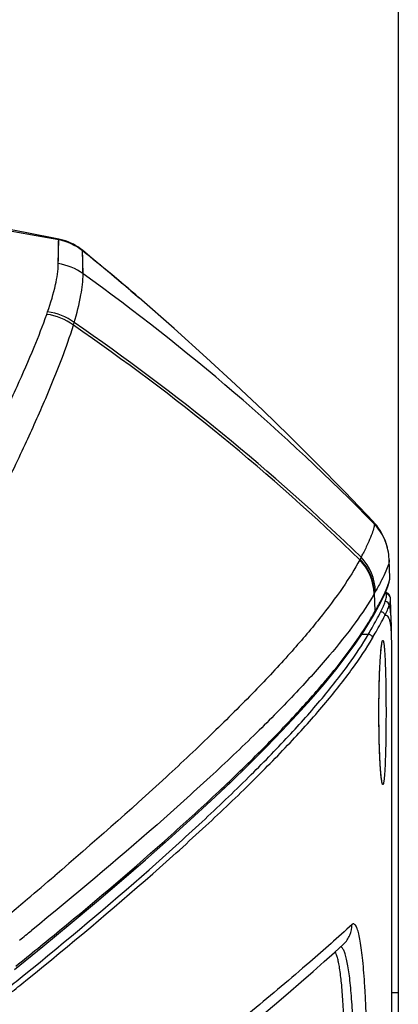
# Model space of a CAD drawing. Header units: millimetres. Extents: x 0 to 420, y 0 to 297.
# Tile 73 of 139: x 141.3 to 146.98, y 247.58 to 262.34. Entities that reach past the tile are written whole.
import ezdxf

# ---------------------------------------------------------------- set-up
doc = ezdxf.new("R2010")
doc.units = ezdxf.units.MM
doc.header["$LTSCALE"] = 23.1
doc.layers.get('0').update_dxf_attribs({"linetype": 'CONTINUOUS'})
for name, color, linetype in [('02___PRT_ALL_AXES', 7, 'CONTINUOUS'), ('06___PRT_ALL_SURFS', 7, 'CONTINUOUS'), ('DIM_PILOTEES', 7, 'CONTINUOUS')]:
    doc.layers.add(name, color=color, linetype=linetype)
doc.styles.get("Standard").update_dxf_attribs({"font": 'txt', "width": 0.7})
doc.dimstyles.new('DIMSTYLE_2', dxfattribs={"dimtxt": 2.5, "dimasz": 3.5, "dimexe": 2, "dimexo": 0, "dimtad": 1, "dimlfac": 5, "dimdsep": 46, "dimtxsty": 'Standard', "dimblk": '_FILLED', "dimblk1": '_FILLED', "dimblk2": '_FILLED', "dimcen": 0.09, "dimazin": 2, "dimtp": 0.5, "dimtm": 0.5, "dimtfac": 1, "dimtofl": 0, "dimtmove": 0, "dimatfit": 3, "dimldrblk": '_FILLED', "dimfxl": 0, "dimtolj": 1, "dimarcsym": 0})

# ---------------------------------------------------------------- blocks, each defined once
blk = doc.blocks.new('_FILLED')
at = {"color": 0, "linetype": 'ByBlock'}
blk.add_solid([(0, 0), (-1, 0.1429), (-1, -0.1429)], dxfattribs=at)
blk = doc.blocks.new('*D2')
at = {"layer": 'DIM_PILOTEES', "color": 2, "linetype": 'Continuous'}
for p, q in [((93.184, 247.753), (93.184, 273.306)), ((146.984, 247.753), (146.984, 273.306)), ((93.184, 271.306), (120.084, 271.306)), ((146.984, 271.306), (120.084, 271.306))]:
    blk.add_line(p, q, dxfattribs=at)
at = {"layer": 'DIM_PILOTEES', "color": 2, "linetype": 'Continuous', "xscale": 3.5, "yscale": 3.5, "zscale": 3.5, "rotation": 180}
blk.add_blockref('_FILLED', (93.184, 271.306), dxfattribs=at)
at = {"layer": 'DIM_PILOTEES', "color": 2, "linetype": 'Continuous', "xscale": 3.5, "yscale": 3.5, "zscale": 3.5}
blk.add_blockref('_FILLED', (146.984, 271.306), dxfattribs=at)
at = {"layer": 'DIM_PILOTEES', "color": 2, "linetype": 'Continuous', "insert": (118.989, 274.431), "char_height": 2.5, "width": 8.83929, "attachment_point": 2, "line_spacing_factor": 0.9}
blk.add_mtext('{\\ftxt;\\W0.0001;\\H0.0001;\\~}{\\ftxt;\\W2.3571428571;\\H2.5; }{\\ftxt;\\W0.0001;\\H0.0001;\\~}', dxfattribs=at)

msp = doc.modelspace()

# ---------------------------------------------------------------- linework, layer by layer
at = {"color": 7, "linetype": 'Continuous'}
for p, q in [((146.8556, 253.9702), (146.8555, 253.9725)), ((146.6362, 253.473), (146.6268, 253.7413)), ((146.8617, 253.6846), (146.8617, 253.6846)), ((146.5702, 253.3601), (146.5866, 253.387)), ((146.5712, 253.3607), (146.5866, 253.387)), ((146.5788, 253.3548), (146.6041, 253.3987)), ((146.6041, 253.3987), (146.6285, 253.4412)), ((146.612, 253.4308), (146.6205, 253.4457)), ((146.6205, 253.4457), (146.6362, 253.473)), ((146.6205, 253.4457), (146.6282, 253.4591)), ((146.4362, 253.1269), (146.5346, 253.1269)), ((146.8837, 253.0074), (146.8835, 253.07)), ((146.8837, 247.3614), (146.8837, 253.0188)), ((146.8837, 247.7528), (146.9837, 247.7528))]:
    msp.add_line(p, q, dxfattribs=at)
for points in [[(146.6285, 253.4412), (146.6893, 253.5502), (146.74, 253.6465), (146.7804, 253.7289), (146.8113, 253.7992), (146.8336, 253.8582), (146.8481, 253.9087), (146.8552, 253.9536), (146.8556, 253.97)], [(146.8617, 253.6846), (146.8574, 253.6977), (146.8511, 253.7115), (146.8422, 253.7253), (146.8291, 253.7383), (146.8102, 253.7488), (146.7906, 253.7522)], [(146.8667, 253.6521), (146.8664, 253.6581), (146.8654, 253.6676), (146.8637, 253.6767), (146.8617, 253.6846)], [(141.2221, 248.1003), (141.6453, 248.443), (142.0568, 248.7813), (142.4512, 249.1109), (142.8286, 249.4318), (143.1891, 249.744), (143.5327, 250.0474), (143.8594, 250.342), (144.1692, 250.6276), (144.4622, 250.9044), (144.7384, 251.1722), (144.9978, 251.431), (145.2404, 251.6809), (145.4662, 251.9217), (145.6754, 252.1536), (145.8678, 252.3765), (146.0436, 252.5904), (146.2027, 252.7953), (146.3451, 252.9913), (146.4709, 253.1785), (146.5788, 253.3548)], [(146.8835, 253.07), (146.8829, 253.1274), (146.882, 253.1835), (146.8808, 253.2383), (146.8793, 253.2914), (146.8783, 253.3214)]]:
    msp.add_lwpolyline(points, dxfattribs=at)
for centre, radius, start, end in [((120.0841, 140.6805), 120.3495, 79.563449, 90.000177), ((146.8042, 253.6677), 0.06, 16.37409, 90.01776), ((146.7873, 253.5552), 0.06, 2.12855, 89.96098), ((133.152, 261.1803), 15.5314, 329.88241, 330.06907), ((146.4632, 253.2223), 0.4074, 13.58428, 14.49967), ((143.2047, 253), 3.6791, 0.11477, 0.30131), ((143.1666, 252.9998), 3.7171, 0.00135, 0.11671), ((95.132, 305.5554), 73.6312, 308.771759, 309.429144), ((92.7726, 307.984), 77.1847, 308.792325, 309.019457), ((92.8161, 307.9937), 77.2459, 308.768658, 308.989854)]:
    msp.add_arc(centre, radius, start, end, dxfattribs=at)
for points, knots in [([(146.6362, 253.473), (146.6693, 253.531), (146.727, 253.6353), (146.7969, 253.7763), (146.8366, 253.8735), (146.8527, 253.9345), (146.8557, 253.9593), (146.8556, 253.97)], [0, 0, 0, 0, 0.3663073, 0.6541085, 0.864193, 0.9409617, 1, 1, 1, 1]), ([(146.7874, 253.6152), (146.7948, 253.6372), (146.8054, 253.6737), (146.8084, 253.7133), (146.8041, 253.7277)], [0, 0, 0, 0, 0.6080198, 1, 1, 1, 1]), ([(146.8041, 253.7277), (146.8025, 253.7333), (146.7995, 253.7421), (146.7937, 253.7505), (146.7905, 253.752)], [0, 0, 0, 0, 0.6220473, 1, 1, 1, 1]), ([(146.8473, 253.5574), (146.8533, 253.5751), (146.8625, 253.6061), (146.8672, 253.6385), (146.8667, 253.6521)], [0, 0, 0, 0, 0.5787587, 1, 1, 1, 1]), ([(146.7202, 253.4648), (146.734, 253.4919), (146.7583, 253.5412), (146.7795, 253.5919), (146.7874, 253.6152)], [0, 0, 0, 0, 0.552974, 1, 1, 1, 1]), ([(146.7802, 253.405), (146.794, 253.4324), (146.8183, 253.4823), (146.8395, 253.5337), (146.8473, 253.5574)], [0, 0, 0, 0, 0.5514766, 1, 1, 1, 1]), ([(146.8783, 253.3214), (146.8766, 253.3683), (146.8716, 253.4475), (146.858, 253.5266), (146.8473, 253.5574)], [0, 0, 0, 0, 0.5898226, 1, 1, 1, 1]), ([(141.8969, 248.682), (142.4647, 249.149), (143.2716, 249.8341), (144.2691, 250.7448), (144.9002, 251.3542), (145.4461, 251.9186), (145.9057, 252.4368), (146.2783, 252.9078), (146.4851, 253.2147), (146.5712, 253.3607)], [0, 0, 0, 0, 0.3322927, 0.4782452, 0.6104429, 0.7287327, 0.8330366, 0.923388, 1, 1, 1, 1]), ([(146.5346, 253.1269), (146.5531, 253.159), (146.6168, 253.2706), (146.6787, 253.3833), (146.7202, 253.4648)], [0, 0, 0, 0, 0.2882111, 1, 1, 1, 1]), ([(146.5945, 253.0674), (146.613, 253.0995), (146.6767, 253.211), (146.7387, 253.3236), (146.7802, 253.405)], [0, 0, 0, 0, 0.2882164, 1, 1, 1, 1]), ([(146.7202, 253.4648), (146.7355, 253.4648), (146.7672, 253.452), (146.7801, 253.4203), (146.7802, 253.405)], [0, 0, 0, 0, 0.5004706, 1, 1, 1, 1]), ([(146.8577, 253.3243), (146.8539, 253.3388), (146.846, 253.3636), (146.8291, 253.3937), (146.8053, 253.4102), (146.7878, 253.4079), (146.7802, 253.405)], [0, 0, 0, 0, 0.3545649, 0.6139227, 0.8079854, 1, 1, 1, 1]), ([(146.8837, 253.0193), (146.8834, 253.0778), (146.8805, 253.1778), (146.869, 253.2777), (146.8592, 253.318)], [0, 0, 0, 0, 0.584828, 1, 1, 1, 1]), ([(141.3669, 248.0167), (142.0016, 248.5311), (142.9026, 249.2849), (144.0151, 250.2865), (144.715, 250.9537), (145.3172, 251.5693), (145.8204, 252.1318), (146.2234, 252.6398), (146.4443, 252.9703), (146.5346, 253.1269)], [0, 0, 0, 0, 0.3359313, 0.4828804, 0.6154692, 0.7335088, 0.8368939, 0.9256468, 1, 1, 1, 1]), ([(141.4178, 247.9538), (142.0537, 248.4685), (142.9563, 249.2229), (144.0707, 250.2252), (144.7719, 250.8929), (145.3751, 251.5089), (145.8791, 252.0717), (146.2828, 252.58), (146.504, 252.9107), (146.5945, 253.0674)], [0, 0, 0, 0, 0.3359837, 0.482947, 0.6155414, 0.7335775, 0.8369495, 0.9256794, 1, 1, 1, 1]), ([(146.5346, 253.1269), (146.5499, 253.1268), (146.5813, 253.114), (146.5943, 253.0826), (146.5945, 253.0674)], [0, 0, 0, 0, 0.5009164, 1, 1, 1, 1])]:
    msp.add_open_spline(points, degree=3, knots=knots, dxfattribs=at)
for points in [[(146.5866, 253.387), (146.5871, 253.376), (146.5843, 253.3644), (146.5788, 253.3548)], [(146.6362, 253.473), (146.6366, 253.4621), (146.6339, 253.4507), (146.6285, 253.4412)]]:
    msp.add_open_spline(points, degree=3, dxfattribs=at)
at = {"layer": '02___PRT_ALL_AXES', "color": 7, "linetype": 'Continuous'}
for p, q in [((146.8783, 253.3214), (146.8667, 253.6521)), ((146.7237, 252.8883), (146.7253, 252.9039)), ((146.7123, 252.7387), (146.7139, 252.7646)), ((146.7139, 252.7646), (146.7155, 252.7889)), ((146.7155, 252.7889), (146.7171, 252.8117)), ((146.7171, 252.8117), (146.7188, 252.833)), ((146.7188, 252.833), (146.7204, 252.8529)), ((146.7204, 252.8529), (146.7221, 252.8713)), ((146.7221, 252.8713), (146.7237, 252.8883)), ((146.7045, 252.5857), (146.706, 252.6196)), ((146.706, 252.6196), (146.7075, 252.6518)), ((146.7075, 252.6518), (146.7091, 252.6824)), ((146.7091, 252.6824), (146.7107, 252.7113)), ((146.7107, 252.7113), (146.7123, 252.7387)), ((146.6992, 252.4333), (146.7004, 252.474)), ((146.7004, 252.474), (146.7017, 252.5129)), ((146.7017, 252.5129), (146.7031, 252.5502)), ((146.7031, 252.5502), (146.7045, 252.5857)), ((146.6959, 252.3009), (146.6969, 252.3468)), ((146.6969, 252.3468), (146.698, 252.3909)), ((146.698, 252.3909), (146.6992, 252.4333)), ((146.6934, 252.1271), (146.6939, 252.1788)), ((146.695, 252.2533), (146.6959, 252.3009)), ((146.6926, 252.0191), (146.6929, 252.0738)), ((146.6929, 252.0738), (146.6934, 252.1271)), ((146.6944, 251.6921), (146.6937, 251.7444)), ((146.6952, 251.6416), (146.6944, 251.6921)), ((146.6962, 251.5929), (146.6952, 251.6416)), ((146.6972, 251.546), (146.6962, 251.5929)), ((146.6984, 251.501), (146.6972, 251.546)), ((146.6996, 251.4578), (146.6984, 251.501)), ((146.7009, 251.4164), (146.6996, 251.4578)), ((146.7023, 251.3769), (146.7009, 251.4164)), ((146.7037, 251.3393), (146.7023, 251.3769)), ((146.7052, 251.3034), (146.7037, 251.3393)), ((146.7068, 251.2693), (146.7052, 251.3034)), ((146.7084, 251.2369), (146.7068, 251.2693)), ((146.71, 251.2063), (146.7084, 251.2369)), ((146.7116, 251.1774), (146.71, 251.2063)), ((146.7133, 251.1501), (146.7116, 251.1774)), ((146.715, 251.1245), (146.7133, 251.1501)), ((146.7167, 251.1004), (146.715, 251.1245)), ((146.7184, 251.0779), (146.7167, 251.1004)), ((146.7201, 251.057), (146.7184, 251.0779)), ((146.7218, 251.0376), (146.7201, 251.057)), ((146.7259, 250.9959), (146.7243, 251.0115)), ((146.9837, 247.7528), (146.9837, 231.7556))]:
    msp.add_line(p, q, dxfattribs=at)
for points in [[(146.7253, 252.9039), (146.7269, 252.918), (146.7276, 252.9246), (146.7284, 252.9308), (146.7291, 252.9366), (146.7299, 252.9421), (146.7306, 252.9473), (146.7313, 252.952), (146.732, 252.9565), (146.7326, 252.9605), (146.7332, 252.9642), (146.7338, 252.9675), (146.7344, 252.9704), (146.7349, 252.9729), (146.7353, 252.9749), (146.7357, 252.9765), (146.7358, 252.9772)], [(146.6939, 252.1788), (146.6946, 252.2289), (146.695, 252.2533)], [(146.6926, 251.9112), (146.6925, 251.9629), (146.6926, 251.9911), (146.6926, 252.0191)], [(146.6937, 251.7444), (146.6932, 251.7984), (146.693, 251.826), (146.6928, 251.854), (146.6927, 251.8824), (146.6926, 251.9112)], [(146.7243, 251.0115), (146.7226, 251.0285), (146.7218, 251.0376)], [(146.7361, 250.9272), (146.7361, 250.9273), (146.736, 250.9278), (146.7357, 250.9289), (146.7354, 250.9304), (146.7349, 250.9325), (146.7344, 250.9349), (146.7339, 250.9378), (146.7333, 250.9411), (146.7327, 250.9449), (146.732, 250.949), (146.7313, 250.9535), (146.7306, 250.9584), (146.7298, 250.9637), (146.7291, 250.9694), (146.7283, 250.9755), (146.7275, 250.9819), (146.7267, 250.9887), (146.7259, 250.9959)], [(144.1168, 246.7298), (144.1564, 246.7623), (144.419, 246.9786), (144.6679, 247.185), (144.9031, 247.3817), (145.1245, 247.5685), (145.3321, 247.7454), (145.5259, 247.9125), (145.706, 248.0696), (145.8723, 248.2168), (146.0251, 248.3543), (146.1623, 248.4802)]]:
    msp.add_lwpolyline(points, dxfattribs=at)
for points, knots in [([(146.6923, 251.9528), (146.6923, 252.0597), (146.6941, 252.2638), (146.7016, 252.5468), (146.7132, 252.7763), (146.7238, 252.9085), (146.731, 252.9616)], [0, 0, 0, 0, 0.3174603, 0.6063257, 0.8407403, 1, 1, 1, 1]), ([(146.731, 252.9616), (146.7329, 252.9748), (146.7356, 252.9928), (146.7403, 253.0139), (146.7436, 253.0242), (146.7463, 253.0306), (146.7505, 253.0346), (146.755, 253.0314), (146.7575, 253.0252), (146.7606, 253.0156), (146.7634, 253.002), (146.7663, 252.9847), (146.7704, 252.9542), (146.7749, 252.9069), (146.7797, 252.8399), (146.7841, 252.7599), (146.7879, 252.6681), (146.7912, 252.5657), (146.7939, 252.4543), (146.7961, 252.3356), (146.7981, 252.1676), (146.7987, 252.0394), (146.7987, 251.9528)], [0, 0, 0, 0, 0.0344292, 0.0468141, 0.0559723, 0.0620021, 0.065398, 0.0685214, 0.0740946, 0.082764, 0.0946555, 0.1097839, 0.1281224, 0.1742053, 0.2323075, 0.3016181, 0.3811476, 0.4697475, 0.5661299, 0.6688873, 0.7765149, 1, 1, 1, 1]), ([(146.731, 250.9441), (146.7238, 250.9972), (146.7132, 251.1294), (146.7016, 251.3589), (146.6941, 251.6419), (146.6923, 251.846), (146.6923, 251.9528)], [0, 0, 0, 0, 0.159285, 0.3937046, 0.6825593, 1, 1, 1, 1]), ([(146.7987, 251.9528), (146.7987, 251.8663), (146.7981, 251.7381), (146.7961, 251.5701), (146.7939, 251.4513), (146.7912, 251.3399), (146.7879, 251.2376), (146.7841, 251.1457), (146.7797, 251.0657), (146.7749, 250.9987), (146.7704, 250.9515), (146.7663, 250.9209), (146.7634, 250.9036), (146.7606, 250.8901), (146.7575, 250.8804), (146.755, 250.8742), (146.7504, 250.871), (146.7463, 250.8751), (146.7436, 250.8815), (146.7403, 250.8918), (146.7356, 250.9129), (146.7329, 250.9309), (146.731, 250.9441)], [0, 0, 0, 0, 0.2234907, 0.3311203, 0.4338789, 0.5302614, 0.6188601, 0.6983869, 0.7676933, 0.8257895, 0.8718647, 0.8901988, 0.9053224, 0.9172087, 0.9258726, 0.9314405, 0.934561, 0.937961, 0.9439971, 0.9531625, 0.9655549, 1, 1, 1, 1]), ([(146.2882, 248.7736), (146.0801, 248.5812), (145.5863, 248.1469), (144.729, 247.4257), (143.6555, 246.5504), (142.8651, 245.9204), (142.435, 245.5806)], [0, 0, 0, 0, 0.1698148, 0.3941378, 0.6714715, 1, 1, 1, 1]), ([(146.1623, 248.4802), (146.2021, 248.5171), (146.2669, 248.6088), (146.2886, 248.719), (146.2881, 248.7734)], [0, 0, 0, 0, 0.499249, 1, 1, 1, 1]), ([(146.5124, 246.1174), (146.5153, 246.2899), (146.5175, 246.6334), (146.5122, 247.059), (146.5029, 247.3901), (146.4936, 247.6235), (146.482, 247.8423), (146.4681, 248.0435), (146.4521, 248.2244), (146.4341, 248.3827), (146.4143, 248.5163), (146.393, 248.6237), (146.3704, 248.7034), (146.3493, 248.7525), (146.3299, 248.7757), (146.3157, 248.7839), (146.3003, 248.7828), (146.2921, 248.7771), (146.2882, 248.7736)], [0, 0, 0, 0, 0.1900229, 0.3784061, 0.4687671, 0.5549242, 0.6357251, 0.7100982, 0.7770718, 0.8357962, 0.885564, 0.9258194, 0.956241, 0.9769019, 0.9839248, 0.9893274, 0.9942151, 1, 1, 1, 1]), ([(146.179, 246.198), (146.1812, 246.3219), (146.1831, 246.5694), (146.1797, 246.9352), (146.17, 247.2849), (146.1544, 247.6039), (146.1332, 247.879), (146.1103, 248.0753), (146.0883, 248.2017), (146.0722, 248.2719), (146.0555, 248.3244), (146.0419, 248.3528), (146.0342, 248.363)], [0, 0, 0, 0, 0.1705561, 0.3407893, 0.5035847, 0.6521825, 0.7804968, 0.8834186, 0.9241158, 0.9571627, 0.9824091, 1, 1, 1, 1]), ([(146.3138, 246.1818), (146.3164, 246.3197), (146.3187, 246.595), (146.3136, 247.0002), (146.3003, 247.3836), (146.2819, 247.6807), (146.2624, 247.8935), (146.2465, 248.0299), (146.2289, 248.1485), (146.2097, 248.2477), (146.1891, 248.3266), (146.17, 248.3789), (146.1529, 248.4093), (146.1388, 248.4276), (146.1242, 248.4369), (146.1151, 248.4373)], [0, 0, 0, 0, 0.1806544, 0.3604032, 0.5305445, 0.682905, 0.7501218, 0.8103049, 0.8627747, 0.9070041, 0.9426093, 0.9694533, 0.9796914, 0.9879697, 1, 1, 1, 1])]:
    msp.add_open_spline(points, degree=3, knots=knots, dxfattribs=at)
at = {"layer": '06___PRT_ALL_SURFS', "color": 7, "linetype": 'Continuous'}
for p, q in [((141.8792, 258.6825), (141.885, 259.0389)), ((141.885, 259.0398), (141.8848, 259.0498)), ((141.885, 259.0389), (141.885, 259.0398)), ((141.8808, 258.8572), (141.8815, 258.903)), ((141.8815, 258.903), (141.8822, 258.9427)), ((142.2424, 258.8755), (142.2419, 258.8824)), ((142.2425, 258.8746), (142.2424, 258.8755)), ((142.25, 258.5288), (142.2425, 258.8746)), ((142.2446, 258.8293), (142.2437, 258.8521)), ((141.8792, 258.6825), (141.8796, 258.7469)), ((142.2477, 258.6999), (142.2469, 258.7447)), ((142.2488, 258.6213), (142.2477, 258.6999)), ((142.966, 258.2773), (143.0935, 258.168)), ((146.619, 254.7856), (146.6197, 254.7827)), ((146.6191, 254.7855), (146.6196, 254.7829)), ((146.8216, 254.4182), (146.8208, 254.4212)), ((146.4116, 254.2523), (146.4066, 254.2429)), ((146.4117, 254.2523), (146.4066, 254.2429)), ((146.4258, 254.2791), (146.4116, 254.2523)), ((146.4258, 254.279), (146.4116, 254.2524)), ((146.4655, 254.3584), (146.4562, 254.3399)), ((146.4655, 254.3584), (146.4566, 254.3405)), ((146.8555, 253.9723), (146.8462, 254.2406))]:
    msp.add_line(p, q, dxfattribs=at)
for points in [[(141.8848, 259.0498), (141.4065, 259.142), (140.7749, 259.262)], [(141.8822, 258.9427), (141.8829, 258.9761), (141.8832, 258.9905), (141.8836, 259.0033), (141.8839, 259.0145), (141.8843, 259.0242), (141.8846, 259.0323), (141.885, 259.0389)], [(141.885, 259.0398), (141.8852, 259.0445), (141.8852, 259.0477), (141.885, 259.0495), (141.8848, 259.0498)], [(142.2419, 258.8824), (142.2182, 258.9011), (142.1819, 258.9271), (142.1443, 258.9509), (142.1057, 258.9724), (142.0664, 258.9917), (142.0266, 259.0085), (141.9866, 259.0231), (141.9465, 259.0353), (141.9068, 259.0452), (141.8848, 259.0498)], [(141.8796, 258.7469), (141.8801, 258.8051), (141.8804, 258.8319), (141.8808, 258.8572)], [(142.2424, 258.8755), (142.2421, 258.8794), (142.242, 258.8817), (142.2419, 258.8824)], [(142.966, 258.2773), (142.8258, 258.3965), (142.6819, 258.5178), (142.5347, 258.6409), (142.3842, 258.7656), (142.2419, 258.8824)], [(142.2437, 258.8521), (142.2433, 258.8612), (142.2429, 258.8687), (142.2425, 258.8746)], [(142.2469, 258.7447), (142.2465, 258.7648), (142.246, 258.7833), (142.2455, 258.8002), (142.2446, 258.8293)], [(142.25, 258.5288), (142.2496, 258.5612), (142.2488, 258.6213)], [(146.6094, 254.8111), (146.179, 255.2593), (145.745, 255.7003), (145.3426, 256.0996), (144.9471, 256.4833), (144.5399, 256.8692), (144.1052, 257.2712), (143.6168, 257.7108), (143.0935, 258.168)], [(146.8114, 254.4557), (146.8048, 254.4771), (146.7965, 254.5019), (146.7869, 254.528), (146.7758, 254.5556), (146.7629, 254.5847), (146.7478, 254.6155), (146.7302, 254.648), (146.7098, 254.682), (146.6861, 254.7175), (146.6588, 254.7541), (146.6278, 254.7912), (146.6095, 254.8111)], [(146.8208, 254.4212), (146.8188, 254.4292), (146.8166, 254.4373), (146.8144, 254.4452), (146.8122, 254.4531), (146.8114, 254.4557)], [(146.8462, 254.2406), (146.8456, 254.2544), (146.8433, 254.2878), (146.8395, 254.3219), (146.8344, 254.3564), (146.8278, 254.3909), (146.8216, 254.4182)]]:
    msp.add_lwpolyline(points, dxfattribs=at)
for centre, radius, start, end in [((141.7397, 258.2532), 0.8, 51.06788, 79.53308), ((141.74, 258.2522), 0.8, 51.08741, 79.55742), ((121.6301, 233.2145), 32.9143, 49.30008, 51.22657), ((141.7676, 257.8892), 0.8011, 52.97506, 81.99336), ((122.9731, 231.6209), 33.1004, 44.40706, 54.38212), ((135.449, 260.1315), 6.6354, 340.54173, 340.90005), ((141.6119, 257.1187), 0.8078, 52.4037, 83.35736), ((141.6251, 257.1583), 0.8075, 52.48803, 83.31912), ((136.6204, 259.4329), 5.7342, 343.02533, 343.443), ((123.3782, 230.4611), 33.1434, 45.94183, 55.57137), ((123.3497, 230.4215), 33.1523, 45.93426, 55.54743), ((146.0446, 254.2295), 0.7995, 16.43689, 44.05867), ((146.0453, 254.2266), 0.7995, 13.87031, 44.09365), ((145.8234, 253.6967), 0.799, 2.5425, 43.1193), ((145.8286, 253.706), 0.799, 2.53473, 43.13845), ((139.8468, 257.6219), 7.3795, 333.06463, 333.59808), ((145.8434, 253.7323), 0.7988, 2.51224, 43.1965), ((142.8739, 255.8817), 4.3203, 330.16331, 330.30276), ((144.1261, 255.1693), 2.8797, 330.27268, 330.86607), ((84.509, 316.4831), 88.1548, 310.205496, 310.555166), ((76.6864, 325.7227), 100.2612, 310.011076, 310.211183), ((90.7025, 311.2301), 80.5606, 308.906659, 309.068105)]:
    msp.add_arc(centre, radius, start, end, dxfattribs=at)
for points, knots in [([(141.7191, 257.9603), (141.7654, 258.0942), (141.8384, 258.3306), (141.8785, 258.5769), (141.8792, 258.6825)], [0, 0, 0, 0, 0.5728716, 1, 1, 1, 1]), ([(142.1168, 257.7988), (142.1574, 257.9354), (142.2202, 258.1753), (142.2522, 258.4233), (142.25, 258.5288)], [0, 0, 0, 0, 0.5745723, 1, 1, 1, 1]), ([(138.5088, 251.3398), (138.8909, 252.0717), (139.4357, 253.1262), (140.1189, 254.475), (140.5534, 255.3473), (140.9303, 256.1247), (141.2481, 256.8062), (141.5042, 257.3927), (141.6467, 257.7551), (141.7054, 257.9211)], [0, 0, 0, 0, 0.3383522, 0.4864168, 0.6196738, 0.7377568, 0.8404847, 0.9278337, 1, 1, 1, 1]), ([(138.8969, 251.135), (139.2945, 251.8661), (139.8588, 252.9208), (140.5559, 254.2752), (140.9938, 255.1526), (141.3683, 255.9364), (141.6785, 256.6254), (141.9224, 257.2204), (142.0531, 257.5894), (142.1048, 257.7588)], [0, 0, 0, 0, 0.3389049, 0.4870404, 0.6202483, 0.7381918, 0.8407322, 0.9279072, 1, 1, 1, 1]), ([(146.6196, 254.7829), (146.6213, 254.7753), (146.6215, 254.7565), (146.6134, 254.7076), (146.5862, 254.6254), (146.535, 254.5025), (146.491, 254.4103), (146.4655, 254.3584)], [0, 0, 0, 0, 0.0513432, 0.1220926, 0.326741, 0.6192082, 1, 1, 1, 1]), ([(146.6094, 254.8111), (146.6119, 254.8085), (146.6159, 254.7998), (146.618, 254.7909), (146.6191, 254.7855)], [0, 0, 0, 0, 0.3932862, 1, 1, 1, 1]), ([(146.4066, 254.2429), (146.3292, 254.0999), (146.1378, 253.7975), (145.7848, 253.3316), (145.3413, 252.8138), (144.8079, 252.2454), (144.1859, 251.627), (143.1943, 250.6942), (142.3909, 249.9887), (141.8255, 249.5048)], [0, 0, 0, 0, 0.0737223, 0.1619216, 0.2648987, 0.3827142, 0.515315, 0.662547, 1, 1, 1, 1]), ([(146.8462, 254.2406), (146.8465, 254.2308), (146.8439, 254.2079), (146.8293, 254.1507), (146.7922, 254.0584), (146.7269, 253.9234), (146.6726, 253.8231), (146.6415, 253.7673)], [0, 0, 0, 0, 0.056992, 0.1321994, 0.341025, 0.6302043, 1, 1, 1, 1]), ([(146.6216, 253.7322), (146.5357, 253.5824), (146.322, 253.2647), (145.9284, 252.7742), (145.432, 252.2255), (144.8335, 251.6199), (144.1346, 250.9586), (143.0177, 249.9576), (142.1132, 249.2008), (141.4753, 248.683)], [0, 0, 0, 0, 0.0715936, 0.1583591, 0.2605647, 0.3782242, 0.5112407, 0.6594005, 1, 1, 1, 1])]:
    msp.add_open_spline(points, degree=3, knots=knots, dxfattribs=at)

# ---------------------------------------------------------------- dimensions: what is measured, and where the dimension line sits
at = {"layer": 'DIM_PILOTEES', "color": 2, "linetype": 'Continuous'}
dim = msp.add_linear_dim(base=(146.9837, 271.3059), p1=(93.1837, 247.7528), p2=(146.9837, 247.7528), text='{\\ftxt;\\W0.0001;\\H0.0001;\\~}{\\ftxt;\\W2.3571428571;\\H2.5; }{\\ftxt;\\W0.0001;\\H0.0001;\\~}', dimstyle='DIMSTYLE_2', dxfattribs=at)
dim.commit()
dim.dimension.update_dxf_attribs({"geometry": '*D2', "text_midpoint": (118.6322, 271.3059), "dimtype": 160})

doc.saveas('drawing.dxf')
